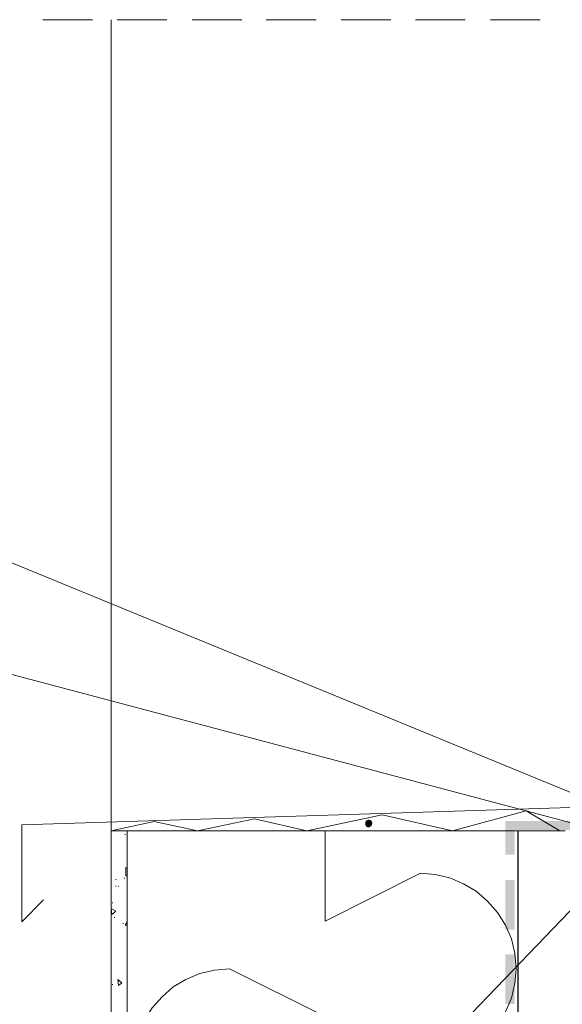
# Model space of a CAD drawing. Header units: inches. Extents: x 0 to 77643, y -44170 to 0.
# Tile 7 of 256: x 68876 to 68911, y -44050 to -43987. Entities that reach past the tile are written whole.
import ezdxf

# ---------------------------------------------------------------- set-up
doc = ezdxf.new("R2010")
doc.units = ezdxf.units.IN
doc.header["$MEASUREMENT"] = 0
doc.layers.get('0').update_dxf_attribs({"lineweight": 0})

msp = doc.modelspace()

# ---------------------------------------------------------------- hatches: boundary and pattern name
for points in [[(68898.41967, -44038.17029), (68898.37733, -44038.38195), (68898.63133, -44038.33962)], [(68898.37733, -44038.38195), (68898.462, -44038.55129), (68898.63133, -44038.33962)], [(68898.589, -44038.08562), (68898.41967, -44038.17029), (68898.63133, -44038.33962)], [(68898.462, -44038.55129), (68898.63133, -44038.59362), (68898.63133, -44038.33962)], [(68898.75833, -44038.12795), (68898.589, -44038.08562), (68898.63133, -44038.33962)], [(68898.843, -44038.29729), (68898.75833, -44038.12795), (68898.63133, -44038.33962)], [(68898.80067, -44038.46662), (68898.843, -44038.29729), (68898.63133, -44038.33962)], [(68898.63133, -44038.59362), (68898.80067, -44038.46662), (68898.63133, -44038.33962)]]:
    msp.add_hatch(color=7).paths.add_polyline_path(points)
at = {"true_color": 0xff0505}
for points in [[(68907.33786, -44038.17029), (68907.32433, -44038.76295), (68914.88733, -44038.17029)], [(68907.36253, -44038.7435), (68914.88733, -44038.17029), (68914.88733, -44038.76295)], [(68907.32858, -44040.32929), (68907.92125, -44040.32929), (68907.32858, -44038.46662)], [(68907.92125, -44040.32929), (68907.32858, -44038.46662), (68907.92125, -44038.46662)], [(68907.32858, -44045.11295), (68907.92125, -44045.11295), (68907.32858, -44041.93795)], [(68907.92125, -44045.11295), (68907.32858, -44041.93795), (68907.92125, -44041.93795)], [(68907.32858, -44049.85429), (68907.92125, -44049.85429), (68907.32858, -44046.67929)], [(68907.92125, -44049.85429), (68907.32858, -44046.67929), (68907.92125, -44046.67929)]]:
    msp.add_hatch(color=1, dxfattribs=at).paths.add_polyline_path(points)

# ---------------------------------------------------------------- linework, layer by layer
at = {"color": 7, "linetype": 'Continuous', "lineweight": 18}
for p, q in [((68877.80334, -43987.03162), (68880.97834, -43987.03162)), ((68882.16367, -44038.29729), (68882.16367, -43987.03162)), ((68882.54467, -43987.03162), (68885.71967, -43987.03162)), ((68887.32834, -43987.03162), (68890.50334, -43987.03162)), ((68892.06967, -43987.03162), (68895.24467, -43987.03162)), ((68896.85333, -43987.03162), (68900.02833, -43987.03162)), ((68901.59467, -43987.03162), (68904.76967, -43987.03162)), ((68906.37833, -43987.03162), (68909.55333, -43987.03162)), ((68882.16367, -44038.80529), (68882.16367, -44074.70395)), ((68911.162, -44038.80529), (68882.16367, -44038.80529)), ((68883.17967, -44038.80529), (68883.17967, -44074.70395))]:
    msp.add_line(p, q, dxfattribs=at)
at = {"color": 9, "linetype": 'Continuous', "lineweight": 9, "true_color": 0xbababa}
for p, q in [((68882.16367, -44038.80529), (68882.16367, -44038.29729)), ((68883.05267, -44039.05929), (68883.05267, -44039.01695)), ((68889.728, -44047.61062), (68895.824, -44050.65862))]:
    msp.add_line(p, q, dxfattribs=at)
at = {"color": 7, "linetype": 'Continuous', "lineweight": 25}
msp.add_line((68908.162, -44074.70395), (68908.162, -44038.80529), dxfattribs=at)
at = {"color": 8, "linetype": 'Continuous', "lineweight": 5, "true_color": 0x767676}
for p, q in [((68883.095, -44041.68395), (68883.095, -44041.13362)), ((68883.17967, -44041.17595), (68883.095, -44041.13362)), ((68882.46, -44041.93795), (68882.46, -44041.89562)), ((68883.01034, -44041.85329), (68883.01034, -44041.81095)), ((68883.095, -44041.68395), (68883.17967, -44041.68395)), ((68882.46, -44042.36129), (68882.46, -44042.31895)), ((68882.62934, -44042.36129), (68882.62934, -44042.31895)), ((68882.24834, -44043.41962), (68882.24834, -44043.37729)), ((68882.206, -44044.13929), (68882.16367, -44043.75829)), ((68882.46, -44043.92762), (68882.16367, -44043.75829)), ((68882.206, -44044.13929), (68882.46, -44043.92762)), ((68882.37534, -44044.35095), (68882.37534, -44044.30862)), ((68882.92567, -44044.73195), (68882.92567, -44044.68962)), ((68883.05267, -44044.81662), (68883.17967, -44044.60495)), ((68883.05267, -44044.81662), (68883.17967, -44044.81662)), ((68882.16367, -44045.74795), (68882.16367, -44045.70562)), ((68882.62934, -44048.66895), (68882.587, -44048.28795)), ((68882.841, -44048.49962), (68882.587, -44048.28795)), ((68882.24834, -44048.62662), (68882.24834, -44048.58429)), ((68882.62934, -44048.66895), (68882.841, -44048.49962))]:
    msp.add_line(p, q, dxfattribs=at)
at = {"linetype": 'Continuous', "ltscale": 12}
for points in [[(68914.04067, -44037.40829), (68874.39642, -44021.11497), (68839.72386, -44021.11497)], [(68820.73372, -44028.29883), (68873.8069, -44028.29883), (68912.178, -44038.46662)], [(68843.67824, -44078.09757), (68878.6146, -44078.09757), (68917.17687, -44037.98059)]]:
    msp.add_lwpolyline(points, dxfattribs=at)
at = {"color": 7, "linetype": 'Continuous', "lineweight": 18}
msp.add_lwpolyline([(68912.85533, -44037.28129), (68876.44867, -44038.42429), (68876.44867, -44044.60495), (68877.84567, -44043.20795)], dxfattribs=at)
at = {"color": 9, "linetype": 'Continuous', "lineweight": 9, "true_color": 0xbababa}
for points in [[(68882.16367, -44038.80529), (68884.91534, -44038.21262), (68887.667, -44038.80529), (68891.30767, -44038.04329), (68894.652, -44038.80529), (68899.478, -44037.78929), (68903.96533, -44038.80529), (68908.66433, -44037.53529), (68910.82333, -44038.80529)], [(68895.824, -44038.80529), (68895.824, -44044.56262), (68901.92, -44041.51462)], [(68901.92, -44053.70662), (68902.85133, -44053.62195), (68903.78266, -44053.41029), (68904.67166, -44053.02929), (68905.476, -44052.52129), (68906.19566, -44051.92862), (68906.83066, -44051.16662), (68907.33866, -44050.36229), (68907.71966, -44049.47329), (68907.93133, -44048.54195), (68908.016, -44047.61062), (68907.93133, -44046.63695), (68907.71966, -44045.70562), (68907.33866, -44044.81662), (68906.83066, -44044.01229), (68906.19566, -44043.29262), (68905.476, -44042.65762), (68904.67166, -44042.19195), (68903.78266, -44041.81095), (68902.85133, -44041.59929), (68901.92, -44041.51462)], [(68889.728, -44047.61062), (68888.75433, -44047.69529), (68887.823, -44047.90695), (68886.934, -44048.28795), (68886.12967, -44048.75362), (68885.41, -44049.38862), (68884.775, -44050.10829), (68884.267, -44050.91262), (68883.92833, -44051.80162), (68883.67433, -44052.73295), (68883.632, -44053.70662), (68883.67433, -44054.63795), (68883.92833, -44055.56929), (68884.267, -44056.45829), (68884.775, -44057.26262), (68885.41, -44058.02462), (68886.12967, -44058.61729), (68886.934, -44059.12529), (68887.823, -44059.50629), (68888.75433, -44059.71795), (68889.728, -44059.80262)]]:
    msp.add_lwpolyline(points, dxfattribs=at)

doc.saveas('drawing.dxf')
